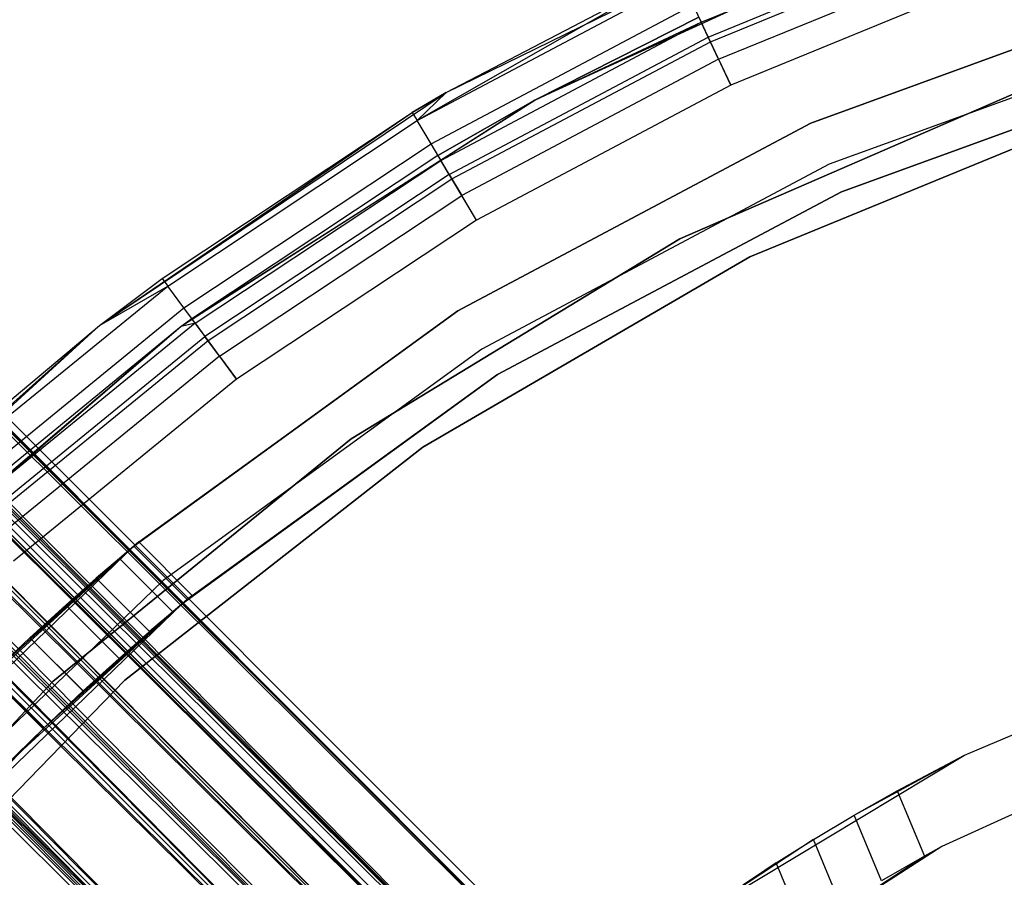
# Model space of a CAD drawing. Extents: x -28.1 to 0, y 0 to 28.1.
# Tile 163 of 215: x -15.61 to -14.838, y 15.538 to 16.211. Entities that reach past the tile are written whole.
import ezdxf

# ---------------------------------------------------------------- set-up
doc = ezdxf.new("R2010")
doc.units = 0
doc.header["$MEASUREMENT"] = 0
doc.layers.get('0').update_dxf_attribs({"color": 13, "linetype": 'CONTINUOUS'})

# ---------------------------------------------------------------- blocks, each defined once
blk = doc.blocks.new('ORTO_VIII_Z_ZAROWKA_OKAPO0')
at = {"color": 0}
for p, q in [((5.7047, 23.24317, 0.98036), (13.49655, 15.44526, 1.00374)), ((5.7047, 23.24317, 0.98036), (13.49655, 15.44526, 1.00374)), ((13.49655, 15.44526, 1.00374), (5.70571, 23.24419, 0.95663)), ((13.49655, 15.44526, 1.00374), (5.70571, 23.24419, 0.95663)), ((13.50059, 15.44931, 0.95663), (5.70571, 23.24419, 0.95663)), ((13.50059, 15.44931, 0.95663), (5.70571, 23.24419, 0.95663)), ((13.49655, 15.44526, 0.90952), (5.69667, 23.23514, 0.88682)), ((13.49655, 15.44526, 0.90952), (5.69667, 23.23514, 0.88682)), ((13.46558, 15.4143, 0.82609), (5.69667, 23.23514, 0.88682)), ((13.46558, 15.4143, 0.82609), (5.69667, 23.23514, 0.88682)), ((13.49655, 15.44526, 0.90952), (5.70167, 23.24014, 0.90952)), ((13.49655, 15.44526, 0.90952), (5.70167, 23.24014, 0.90952)), ((5.70167, 23.24014, 1.00374), (13.49655, 15.44526, 1.00374)), ((5.70167, 23.24014, 1.00374), (13.49655, 15.44526, 1.00374)), ((5.68107, 23.21955, 1.06845), (13.49655, 15.44526, 1.00374)), ((5.68107, 23.21955, 1.06845), (13.49655, 15.44526, 1.00374)), ((5.68107, 23.21955, 1.06845), (13.46558, 15.4143, 1.08716)), ((5.68107, 23.21955, 1.06845), (13.46558, 15.4143, 1.08716)), ((13.46558, 15.4143, 0.82609), (5.67071, 23.20918, 0.82609)), ((13.46558, 15.4143, 0.82609), (5.67071, 23.20918, 0.82609)), ((5.67071, 23.20918, 1.08716), (13.46558, 15.4143, 1.08716)), ((5.67071, 23.20918, 1.08716), (13.46558, 15.4143, 1.08716)), ((5.65762, 23.1961, 0.90776), (13.43433, 15.38305, 0.86525)), ((5.65762, 23.1961, 0.90776), (13.43433, 15.38305, 0.86525)), ((5.65882, 23.1973, 0.80928), (13.41076, 15.35947, 0.77257)), ((5.65882, 23.1973, 0.80928), (13.41076, 15.35947, 0.77257)), ((5.65882, 23.1973, 0.80928), (13.46558, 15.4143, 0.82609)), ((5.65882, 23.1973, 0.80928), (13.46558, 15.4143, 0.82609)), ((5.66112, 23.1996, 0.9896), (13.456, 15.40472, 0.9896)), ((5.66112, 23.1996, 0.9896), (13.456, 15.40472, 0.9896)), ((5.66112, 23.1996, 0.9896), (13.45883, 15.40755, 0.95663)), ((5.66112, 23.1996, 0.9896), (13.45883, 15.40755, 0.95663)), ((5.66112, 23.1996, 0.9896), (13.456, 15.40472, 0.92365)), ((5.66112, 23.1996, 0.9896), (13.456, 15.40472, 0.92365)), ((5.66112, 23.1996, 0.92365), (13.456, 15.40472, 0.92365)), ((5.66112, 23.1996, 0.92365), (13.456, 15.40472, 0.92365)), ((5.66112, 23.1996, 0.92365), (13.43433, 15.38305, 0.86525)), ((5.66112, 23.1996, 0.92365), (13.43433, 15.38305, 0.86525)), ((5.66324, 23.20172, 0.97324), (13.456, 15.40472, 0.92365)), ((5.66324, 23.20172, 0.97324), (13.456, 15.40472, 0.92365)), ((5.64671, 23.18518, 1.0349), (13.456, 15.40472, 0.9896)), ((5.64671, 23.18518, 1.0349), (13.456, 15.40472, 0.9896)), ((5.63945, 23.17793, 1.048), (13.43433, 15.38305, 1.048)), ((5.63945, 23.17793, 1.048), (13.43433, 15.38305, 1.048)), ((5.63945, 23.17793, 1.048), (13.456, 15.40472, 0.9896)), ((5.63945, 23.17793, 1.048), (13.456, 15.40472, 0.9896)), ((5.63945, 23.17793, 0.86525), (13.43433, 15.38305, 0.86525)), ((5.63945, 23.17793, 0.86525), (13.43433, 15.38305, 0.86525)), ((5.63945, 23.17793, 0.86525), (13.39595, 15.34467, 0.82779)), ((5.63945, 23.17793, 0.86525), (13.39595, 15.34467, 0.82779)), ((5.63113, 23.16961, 0.85349), (13.39595, 15.34467, 0.82779)), ((5.63113, 23.16961, 0.85349), (13.39595, 15.34467, 0.82779)), ((5.63121, 23.16968, 1.13093), (13.46558, 15.4143, 1.08716)), ((5.63121, 23.16968, 1.13093), (13.46558, 15.4143, 1.08716)), ((5.63121, 23.16968, 1.13093), (13.41076, 15.35947, 1.14069)), ((5.63121, 23.16968, 1.13093), (13.41076, 15.35947, 1.14069)), ((5.6118, 23.15027, 1.07864), (13.43433, 15.38305, 1.048)), ((5.6118, 23.15027, 1.07864), (13.43433, 15.38305, 1.048)), ((5.61588, 23.15435, 0.77257), (13.41076, 15.35947, 0.77257)), ((5.61588, 23.15435, 0.77257), (13.41076, 15.35947, 0.77257)), ((5.61588, 23.15435, 1.14069), (13.41076, 15.35947, 1.14069)), ((5.61588, 23.15435, 1.14069), (13.41076, 15.35947, 1.14069)), ((5.59983, 23.13831, 0.7655), (13.34462, 15.29334, 0.76121)), ((5.59983, 23.13831, 0.7655), (13.34462, 15.29334, 0.76121)), ((5.59983, 23.13831, 0.7655), (13.41076, 15.35947, 0.77257)), ((5.59983, 23.13831, 0.7655), (13.41076, 15.35947, 0.77257)), ((5.60107, 23.13955, 1.08547), (13.39595, 15.34467, 1.08547)), ((5.60107, 23.13955, 1.08547), (13.39595, 15.34467, 1.08547)), ((5.60107, 23.13955, 1.08547), (13.43433, 15.38305, 1.048)), ((5.60107, 23.13955, 1.08547), (13.43433, 15.38305, 1.048)), ((5.60107, 23.13955, 0.82779), (13.39595, 15.34467, 0.82779)), ((5.60107, 23.13955, 0.82779), (13.39595, 15.34467, 0.82779)), ((5.60107, 23.13955, 0.82779), (13.34965, 15.29837, 0.81984)), ((5.60107, 23.13955, 0.82779), (13.34965, 15.29837, 0.81984)), ((5.58984, 23.12831, 0.82284), (13.34965, 15.29837, 0.81984)), ((5.58984, 23.12831, 0.82284), (13.34965, 15.29837, 0.81984)), ((5.56652, 23.10499, 1.15348), (13.41076, 15.35947, 1.14069)), ((5.56652, 23.10499, 1.15348), (13.41076, 15.35947, 1.14069)), ((5.56652, 23.10499, 1.15348), (13.34462, 15.29334, 1.15204)), ((5.56652, 23.10499, 1.15348), (13.34462, 15.29334, 1.15204)), ((5.56652, 23.10499, 1.09442), (13.39595, 15.34467, 1.08547)), ((5.56652, 23.10499, 1.09442), (13.39595, 15.34467, 1.08547)), ((5.54974, 23.08822, 0.76121), (13.34462, 15.29334, 0.76121)), ((5.54974, 23.08822, 0.76121), (13.34462, 15.29334, 0.76121)), ((5.54974, 23.08822, 1.15204), (13.34462, 15.29334, 1.15204)), ((5.54974, 23.08822, 1.15204), (13.34462, 15.29334, 1.15204)), ((5.55477, 23.09325, 1.09342), (13.34965, 15.29837, 1.09342)), ((5.55477, 23.09325, 1.09342), (13.34965, 15.29837, 1.09342)), ((5.55477, 23.09325, 1.09342), (13.39595, 15.34467, 1.08547)), ((5.55477, 23.09325, 1.09342), (13.39595, 15.34467, 1.08547)), ((5.55477, 23.09325, 0.81984), (13.34965, 15.29837, 0.81984)), ((5.55477, 23.09325, 0.81984), (13.34965, 15.29837, 0.81984)), ((5.53321, 23.07168, 0.7655), (13.34462, 15.29334, 0.76121)), ((5.53321, 23.07168, 0.7655), (13.34462, 15.29334, 0.76121)), ((5.52124, 23.05971, 1.07864), (13.34965, 15.29837, 1.09342)), ((5.52124, 23.05971, 1.07864), (13.34965, 15.29837, 1.09342)), ((5.51117, 23.04964, 1.07003), (13.34965, 15.29837, 1.09342)), ((5.51117, 23.04964, 1.07003), (13.34965, 15.29837, 1.09342)), ((5.50183, 23.04031, 1.13093), (13.34462, 15.29334, 1.15204)), ((5.50183, 23.04031, 1.13093), (13.34462, 15.29334, 1.15204)), ((13.13429, 16.41519, 63.76495), (13.42863, 16.55942, 63.76495)), ((13.13429, 16.41519, 63.76495), (13.42863, 16.55942, 63.76495)), ((13.33459, 16.47035, 64.73243), (13.54864, 16.5582, 64.73243)), ((13.33459, 16.47035, 64.73243), (13.54864, 16.5582, 64.73243)), ((13.50358, 16.54652, 63.76495), (13.20399, 16.40919, 63.76495)), ((13.50358, 16.54652, 63.76495), (13.20399, 16.40919, 63.76495)), ((13.34003, 16.45875, 64.75159), (13.55292, 16.54613, 64.75159)), ((13.34003, 16.45875, 64.75159), (13.55292, 16.54613, 64.75159)), ((13.34177, 16.45505, 64.80076), (13.55428, 16.54227, 64.80076)), ((13.34177, 16.45505, 64.80076), (13.55428, 16.54227, 64.80076)), ((13.34817, 16.44141, 64.76439), (13.55931, 16.52807, 64.76439)), ((13.34817, 16.44141, 64.76439), (13.55931, 16.52807, 64.76439)), ((13.31597, 16.51006, 64.70983), (13.11159, 16.39319, 64.74749)), ((13.31597, 16.51006, 64.70983), (13.11159, 16.39319, 64.74749)), ((13.13429, 16.41519, 63.76495), (13.31597, 16.51006, 64.70983)), ((13.13429, 16.41519, 63.76495), (13.31597, 16.51006, 64.70983)), ((13.13429, 16.41519, 64.70983), (13.31597, 16.51006, 64.70983)), ((13.13429, 16.41519, 64.70983), (13.31597, 16.51006, 64.70983)), ((13.11159, 16.39319, 64.74749), (13.31915, 16.50328, 64.74749)), ((13.11159, 16.39319, 64.74749), (13.31915, 16.50328, 64.74749)), ((13.56686, 16.50677, 64.80825), (13.35776, 16.42095, 64.80825)), ((13.56686, 16.50677, 64.76888), (13.35776, 16.42095, 64.76888)), ((13.56686, 16.50677, 64.80825), (13.35776, 16.42095, 64.80825)), ((13.56686, 16.50677, 64.76888), (13.35776, 16.42095, 64.76888)), ((13.4206, 16.39123, 2.01962), (13.71557, 16.49859, 2.01962)), ((13.71557, 16.49859, 0.64167), (13.4206, 16.39123, 0.64167)), ((13.4206, 16.39123, 2.01962), (13.71557, 16.49859, 2.01962)), ((13.71557, 16.49859, 0.64167), (13.4206, 16.39123, 0.64167)), ((13.1225, 16.37486, 64.77942), (13.32821, 16.48396, 64.77942)), ((13.1225, 16.37486, 64.77942), (13.32821, 16.48396, 64.77942)), ((13.34177, 16.45505, 64.80076), (13.32821, 16.48396, 64.77942)), ((13.34177, 16.45505, 64.80076), (13.32821, 16.48396, 64.77942)), ((13.13019, 16.36194, 64.73243), (13.33459, 16.47035, 64.73243)), ((13.13019, 16.36194, 64.73243), (13.33459, 16.47035, 64.73243)), ((13.20399, 16.40919, 63.76495), (13.33269, 16.47441, 64.70983)), ((13.33269, 16.47441, 64.70983), (13.20399, 16.40919, 64.70983)), ((13.20399, 16.40919, 63.76495), (13.33269, 16.47441, 64.70983)), ((13.33269, 16.47441, 64.70983), (13.20399, 16.40919, 64.70983)), ((13.20399, 16.40919, 64.70983), (13.33459, 16.47035, 64.73243)), ((13.20399, 16.40919, 64.70983), (13.33459, 16.47035, 64.73243)), ((13.33269, 16.47441, 64.70983), (13.33459, 16.47035, 64.73243)), ((13.33269, 16.47441, 64.70983), (13.33459, 16.47035, 64.73243)), ((13.34003, 16.45875, 64.75159), (13.33459, 16.47035, 64.73243)), ((13.34003, 16.45875, 64.75159), (13.33459, 16.47035, 64.73243)), ((13.72534, 16.46453, 0.64167), (13.43501, 16.35886, 0.64167)), ((13.72534, 16.46453, 0.64167), (13.43501, 16.35886, 0.64167)), ((13.72534, 16.46453, 0.70072), (13.43501, 16.35886, 0.70072)), ((13.72534, 16.46453, 0.70072), (13.43501, 16.35886, 0.70072)), ((13.13673, 16.35093, 64.75159), (13.34003, 16.45875, 64.75159)), ((13.13673, 16.35093, 64.75159), (13.34003, 16.45875, 64.75159)), ((13.13883, 16.34742, 64.80076), (13.34177, 16.45505, 64.80076)), ((13.13883, 16.34742, 64.80076), (13.34177, 16.45505, 64.80076)), ((13.34817, 16.44141, 64.76439), (13.34003, 16.45875, 64.75159)), ((13.34817, 16.44141, 64.76439), (13.34003, 16.45875, 64.75159)), ((13.35776, 16.42095, 64.80825), (13.34177, 16.45505, 64.80076)), ((13.35776, 16.42095, 64.80825), (13.34177, 16.45505, 64.80076)), ((13.34817, 16.44141, 64.76439), (13.14653, 16.33447, 64.76439)), ((13.34817, 16.44141, 64.76439), (13.14653, 16.33447, 64.76439)), ((13.34817, 16.44141, 64.76439), (13.35776, 16.42095, 64.76888)), ((13.34817, 16.44141, 64.76439), (13.35776, 16.42095, 64.76888)), ((13.73185, 16.44183, 2.01962), (13.44462, 16.33728, 2.01962)), ((13.44462, 16.33728, 0.70072), (13.73185, 16.44183, 0.70072)), ((13.73185, 16.44183, 2.01962), (13.44462, 16.33728, 2.01962)), ((13.44462, 16.33728, 0.70072), (13.73185, 16.44183, 0.70072)), ((13.35776, 16.42095, 64.80825), (13.15809, 16.31505, 64.80825)), ((13.35776, 16.42095, 64.76888), (13.15809, 16.31505, 64.76888)), ((13.35776, 16.42095, 64.80825), (13.15809, 16.31505, 64.80825)), ((13.35776, 16.42095, 64.76888), (13.15809, 16.31505, 64.76888)), ((13.31782, 16.30029, 0.70072), (13.5948, 16.4206, 0.70072)), ((13.5948, 16.4206, 0.64167), (13.31782, 16.30029, 0.64167)), ((13.31782, 16.30029, 0.70072), (13.5948, 16.4206, 0.70072)), ((13.5948, 16.4206, 0.64167), (13.31782, 16.30029, 0.64167)), ((12.86233, 16.23222, 63.76495), (13.13429, 16.41519, 63.76495)), ((12.86233, 16.23222, 63.76495), (13.13429, 16.41519, 63.76495)), ((13.20399, 16.40919, 63.76495), (12.92644, 16.2315, 63.76495)), ((13.20399, 16.40919, 63.76495), (12.92644, 16.2315, 63.76495)), ((12.93473, 16.23763, 64.70983), (13.20399, 16.40919, 63.76495)), ((12.93473, 16.23763, 64.70983), (13.20399, 16.40919, 63.76495)), ((13.13429, 16.41519, 63.76495), (13.10776, 16.39963, 64.70983)), ((13.10776, 16.39963, 64.70983), (13.13429, 16.41519, 64.70983)), ((13.13429, 16.41519, 63.76495), (13.10776, 16.39963, 64.70983)), ((13.10776, 16.39963, 64.70983), (13.13429, 16.41519, 64.70983)), ((13.13429, 16.41519, 64.70983), (13.11159, 16.39319, 64.74749)), ((13.13429, 16.41519, 64.70983), (13.11159, 16.39319, 64.74749)), ((13.20399, 16.40919, 64.70983), (13.12789, 16.3658, 64.70983)), ((13.12789, 16.3658, 64.70983), (13.20399, 16.40919, 63.76495)), ((13.12789, 16.3658, 64.70983), (13.20399, 16.40919, 63.76495)), ((13.20399, 16.40919, 64.70983), (13.12789, 16.3658, 64.70983)), ((13.20399, 16.40919, 64.70983), (13.13019, 16.36194, 64.73243)), ((13.20399, 16.40919, 64.70983), (13.13019, 16.36194, 64.73243)), ((13.13429, 16.41519, 63.76495), (13.13429, 16.41519, 64.70983)), ((13.13429, 16.41519, 63.76495), (13.13429, 16.41519, 64.70983)), ((13.20399, 16.40919, 63.76495), (13.20399, 16.40919, 64.70983)), ((13.20399, 16.40919, 63.76495), (13.20399, 16.40919, 64.70983)), ((12.86233, 16.23222, 63.76495), (13.10776, 16.39963, 64.70983)), ((12.86233, 16.23222, 63.76495), (13.10776, 16.39963, 64.70983)), ((12.91138, 16.26933, 64.70983), (13.10776, 16.39963, 64.70983)), ((12.91138, 16.26933, 64.70983), (13.10776, 16.39963, 64.70983)), ((12.91582, 16.2633, 64.74749), (13.11159, 16.39319, 64.74749)), ((12.91582, 16.2633, 64.74749), (13.11159, 16.39319, 64.74749)), ((13.10776, 16.39963, 64.70983), (13.11159, 16.39319, 64.74749)), ((13.10776, 16.39963, 64.70983), (13.11159, 16.39319, 64.74749)), ((13.1225, 16.37486, 64.77942), (13.11159, 16.39319, 64.74749)), ((13.1225, 16.37486, 64.77942), (13.11159, 16.39319, 64.74749)), ((13.64713, 16.39907, 1.96056), (13.37259, 16.28609, 1.96056)), ((13.37259, 16.28609, 2.01962), (13.64713, 16.39907, 2.01962)), ((13.37259, 16.28609, 2.01962), (13.64713, 16.39907, 2.01962)), ((13.64713, 16.39907, 1.96056), (13.37259, 16.28609, 1.96056)), ((13.14344, 16.24386, 2.01962), (13.4206, 16.39123, 2.01962)), ((13.4206, 16.39123, 0.64167), (13.14344, 16.24386, 0.64167)), ((13.14344, 16.24386, 2.01962), (13.4206, 16.39123, 2.01962)), ((13.4206, 16.39123, 0.64167), (13.14344, 16.24386, 0.64167)), ((13.4206, 16.39123, 2.01962), (13.4206, 16.39123, 0.64167)), ((13.4206, 16.39123, 2.01962), (13.4206, 16.39123, 0.64167)), ((12.92848, 16.24612, 64.77942), (13.1225, 16.37486, 64.77942)), ((12.92848, 16.24612, 64.77942), (13.1225, 16.37486, 64.77942)), ((13.13883, 16.34742, 64.80076), (13.1225, 16.37486, 64.77942)), ((13.13883, 16.34742, 64.80076), (13.1225, 16.37486, 64.77942)), ((13.12789, 16.3658, 64.70983), (12.93473, 16.23763, 64.70983)), ((13.12789, 16.3658, 64.70983), (12.93473, 16.23763, 64.70983)), ((13.12789, 16.3658, 64.70983), (13.13019, 16.36194, 64.73243)), ((13.12789, 16.3658, 64.70983), (13.13019, 16.36194, 64.73243)), ((12.93739, 16.23401, 64.73243), (13.13019, 16.36194, 64.73243)), ((12.93739, 16.23401, 64.73243), (13.13019, 16.36194, 64.73243)), ((13.13673, 16.35093, 64.75159), (13.13019, 16.36194, 64.73243)), ((13.13673, 16.35093, 64.75159), (13.13019, 16.36194, 64.73243)), ((13.43501, 16.35886, 0.64167), (13.16221, 16.21382, 0.64167)), ((13.43501, 16.35886, 0.64167), (13.16221, 16.21382, 0.64167)), ((13.43501, 16.35886, 0.70072), (13.16221, 16.21382, 0.70072)), ((13.43501, 16.35886, 0.70072), (13.16221, 16.21382, 0.70072)), ((13.43501, 16.35886, 0.64167), (13.43501, 16.35886, 0.70072)), ((13.43501, 16.35886, 0.64167), (13.43501, 16.35886, 0.70072)), ((13.13673, 16.35093, 64.75159), (12.94499, 16.22371, 64.75159)), ((13.13673, 16.35093, 64.75159), (12.94499, 16.22371, 64.75159)), ((12.94741, 16.22041, 64.80076), (13.13883, 16.34742, 64.80076)), ((12.94741, 16.22041, 64.80076), (13.13883, 16.34742, 64.80076)), ((13.13673, 16.35093, 64.75159), (13.14653, 16.33447, 64.76439)), ((13.13673, 16.35093, 64.75159), (13.14653, 16.33447, 64.76439)), ((13.15809, 16.31505, 64.80825), (13.13883, 16.34742, 64.80076)), ((13.15809, 16.31505, 64.80825), (13.13883, 16.34742, 64.80076)), ((12.95635, 16.20828, 64.76439), (13.14653, 16.33447, 64.76439)), ((12.95635, 16.20828, 64.76439), (13.14653, 16.33447, 64.76439)), ((13.15809, 16.31505, 64.76888), (13.14653, 16.33447, 64.76439)), ((13.15809, 16.31505, 64.76888), (13.14653, 16.33447, 64.76439)), ((13.44462, 16.33728, 2.01962), (13.17473, 16.19378, 2.01962)), ((13.17473, 16.19378, 0.70072), (13.44462, 16.33728, 0.70072)), ((13.44462, 16.33728, 2.01962), (13.17473, 16.19378, 2.01962)), ((13.17473, 16.19378, 0.70072), (13.44462, 16.33728, 0.70072)), ((13.44462, 16.33728, 2.01962), (13.44462, 16.33728, 0.70072)), ((13.44462, 16.33728, 2.01962), (13.44462, 16.33728, 0.70072)), ((13.15809, 16.31505, 64.80825), (12.96975, 16.19008, 64.80825)), ((13.15809, 16.31505, 64.76888), (12.96975, 16.19008, 64.76888)), ((13.15809, 16.31505, 64.80825), (12.96975, 16.19008, 64.80825)), ((13.15809, 16.31505, 64.76888), (12.96975, 16.19008, 64.76888)), ((13.05979, 16.14338, 0.70072), (13.31782, 16.30029, 0.70072)), ((13.31782, 16.30029, 0.64167), (13.05979, 16.14338, 0.64167)), ((13.05979, 16.14338, 0.70072), (13.31782, 16.30029, 0.70072)), ((13.31782, 16.30029, 0.64167), (13.05979, 16.14338, 0.64167)), ((13.31782, 16.30029, 0.70072), (13.31782, 16.30029, 0.64167)), ((13.31782, 16.30029, 0.70072), (13.31782, 16.30029, 0.64167)), ((13.37259, 16.28609, 1.96056), (13.11599, 16.13677, 1.96056)), ((13.11599, 16.13677, 2.01962), (13.37259, 16.28609, 2.01962)), ((13.11599, 16.13677, 2.01962), (13.37259, 16.28609, 2.01962)), ((13.37259, 16.28609, 1.96056), (13.11599, 16.13677, 1.96056)), ((13.37259, 16.28609, 1.96056), (13.37259, 16.28609, 2.01962)), ((13.37259, 16.28609, 1.96056), (13.37259, 16.28609, 2.01962)), ((12.86233, 16.23222, 63.76495), (12.91138, 16.26933, 64.70983)), ((12.86233, 16.23222, 64.70983), (12.91138, 16.26933, 64.70983)), ((12.86233, 16.23222, 63.76495), (12.91138, 16.26933, 64.70983)), ((12.86233, 16.23222, 64.70983), (12.91138, 16.26933, 64.70983)), ((12.91138, 16.26933, 64.70983), (12.91582, 16.2633, 64.74749)), ((12.91138, 16.26933, 64.70983), (12.91582, 16.2633, 64.74749)), ((12.73373, 16.11484, 64.74749), (12.91582, 16.2633, 64.74749)), ((12.73373, 16.11484, 64.74749), (12.91582, 16.2633, 64.74749)), ((12.86233, 16.23222, 64.70983), (12.91582, 16.2633, 64.74749)), ((12.86233, 16.23222, 64.70983), (12.91582, 16.2633, 64.74749)), ((12.92848, 16.24612, 64.77942), (12.91582, 16.2633, 64.74749)), ((12.92848, 16.24612, 64.77942), (12.91582, 16.2633, 64.74749)), ((12.748, 16.09898, 64.77942), (12.92848, 16.24612, 64.77942)), ((12.748, 16.09898, 64.77942), (12.92848, 16.24612, 64.77942)), ((12.94741, 16.22041, 64.80076), (12.92848, 16.24612, 64.77942)), ((12.94741, 16.22041, 64.80076), (12.92848, 16.24612, 64.77942)), ((12.88919, 16.05911, 0.91179), (13.14344, 16.24386, 0.64167)), ((12.88919, 16.05911, 0.91179), (13.14344, 16.24386, 0.64167)), ((12.88923, 16.05914, 1.00124), (13.14344, 16.24386, 0.64167)), ((12.88923, 16.05914, 1.00124), (13.14344, 16.24386, 0.64167)), ((13.14344, 16.24386, 0.64167), (12.88948, 16.05936, 0.64167)), ((12.88948, 16.05936, 2.01962), (13.14344, 16.24386, 2.01962)), ((12.88948, 16.05936, 2.01962), (13.14344, 16.24386, 2.01962)), ((13.14344, 16.24386, 0.64167), (12.88948, 16.05936, 0.64167)), ((12.89309, 16.06238, 0.95663), (13.14344, 16.24386, 0.64167)), ((12.89309, 16.06238, 0.95663), (13.14344, 16.24386, 0.64167)), ((13.14344, 16.24386, 2.01962), (13.14344, 16.24386, 0.64167)), ((13.14344, 16.24386, 2.01962), (13.14344, 16.24386, 0.64167)), ((12.61782, 16.01392, 63.76495), (12.86233, 16.23222, 63.76495)), ((12.61782, 16.01392, 63.76495), (12.86233, 16.23222, 63.76495)), ((12.92644, 16.2315, 63.76495), (12.67632, 16.01691, 63.76495)), ((12.92644, 16.2315, 63.76495), (12.67632, 16.01691, 63.76495)), ((12.72871, 16.12041, 64.70983), (12.86233, 16.23222, 63.76495)), ((12.72871, 16.12041, 64.70983), (12.86233, 16.23222, 63.76495)), ((12.72871, 16.12041, 64.70983), (12.86233, 16.23222, 64.70983)), ((12.72871, 16.12041, 64.70983), (12.86233, 16.23222, 64.70983)), ((12.86233, 16.23222, 64.70983), (12.73373, 16.11484, 64.74749)), ((12.86233, 16.23222, 64.70983), (12.73373, 16.11484, 64.74749)), ((12.92644, 16.2315, 63.76495), (12.75506, 16.09115, 64.70983)), ((12.92644, 16.2315, 64.70983), (12.75506, 16.09115, 64.70983)), ((12.92644, 16.2315, 63.76495), (12.75506, 16.09115, 64.70983)), ((12.92644, 16.2315, 64.70983), (12.75506, 16.09115, 64.70983)), ((12.93739, 16.23401, 64.73243), (12.75807, 16.08781, 64.73243)), ((12.93739, 16.23401, 64.73243), (12.75807, 16.08781, 64.73243)), ((12.92644, 16.2315, 64.70983), (12.75807, 16.08781, 64.73243)), ((12.92644, 16.2315, 64.70983), (12.75807, 16.08781, 64.73243)), ((12.86233, 16.23222, 64.70983), (12.86233, 16.23222, 63.76495)), ((12.86233, 16.23222, 64.70983), (12.86233, 16.23222, 63.76495)), ((12.93473, 16.23763, 64.70983), (12.92644, 16.2315, 63.76495)), ((12.93473, 16.23763, 64.70983), (12.92644, 16.2315, 63.76495)), ((12.93473, 16.23763, 64.70983), (12.92644, 16.2315, 64.70983)), ((12.93473, 16.23763, 64.70983), (12.92644, 16.2315, 64.70983)), ((12.93739, 16.23401, 64.73243), (12.92644, 16.2315, 64.70983)), ((12.93739, 16.23401, 64.73243), (12.92644, 16.2315, 64.70983)), ((12.92644, 16.2315, 64.70983), (12.92644, 16.2315, 63.76495)), ((12.92644, 16.2315, 64.70983), (12.92644, 16.2315, 63.76495)), ((12.93739, 16.23401, 64.73243), (12.93473, 16.23763, 64.70983)), ((12.93739, 16.23401, 64.73243), (12.93473, 16.23763, 64.70983)), ((12.93739, 16.23401, 64.73243), (12.94499, 16.22371, 64.75159)), ((12.93739, 16.23401, 64.73243), (12.94499, 16.22371, 64.75159)), ((12.76663, 16.0783, 64.75159), (12.94499, 16.22371, 64.75159)), ((12.76663, 16.0783, 64.75159), (12.94499, 16.22371, 64.75159)), ((12.95635, 16.20828, 64.76439), (12.94499, 16.22371, 64.75159)), ((12.95635, 16.20828, 64.76439), (12.94499, 16.22371, 64.75159)), ((12.76937, 16.07525, 64.80076), (12.94741, 16.22041, 64.80076)), ((12.76937, 16.07525, 64.80076), (12.94741, 16.22041, 64.80076)), ((12.96975, 16.19008, 64.80825), (12.94741, 16.22041, 64.80076)), ((12.96975, 16.19008, 64.80825), (12.94741, 16.22041, 64.80076)), ((12.95635, 16.20828, 64.76439), (12.77945, 16.06406, 64.76439)), ((12.95635, 16.20828, 64.76439), (12.77945, 16.06406, 64.76439)), ((13.16221, 16.21382, 0.64167), (12.91226, 16.03221, 0.64167)), ((13.16221, 16.21382, 0.64167), (12.91226, 16.03221, 0.64167)), ((13.16221, 16.21382, 0.70072), (12.91226, 16.03221, 0.70072)), ((13.16221, 16.21382, 0.70072), (12.91226, 16.03221, 0.70072)), ((12.95635, 16.20828, 64.76439), (12.96975, 16.19008, 64.76888)), ((12.95635, 16.20828, 64.76439), (12.96975, 16.19008, 64.76888)), ((13.16221, 16.21382, 0.64167), (13.16221, 16.21382, 0.70072)), ((13.16221, 16.21382, 0.64167), (13.16221, 16.21382, 0.70072)), ((12.92744, 16.01412, 0.70072), (13.17473, 16.19378, 0.70072)), ((13.17473, 16.19378, 0.70072), (12.92744, 16.01412, 2.01962)), ((13.17473, 16.19378, 2.01962), (12.92744, 16.01412, 2.01962)), ((13.17473, 16.19378, 0.70072), (12.92744, 16.01412, 2.01962)), ((13.17473, 16.19378, 2.01962), (12.92744, 16.01412, 2.01962)), ((12.92744, 16.01412, 0.70072), (13.17473, 16.19378, 0.70072)), ((13.17473, 16.19378, 0.70072), (12.93111, 16.01719, 0.91179)), ((13.17473, 16.19378, 0.70072), (12.93111, 16.01719, 0.91179)), ((12.93115, 16.01722, 1.00124), (13.17473, 16.19378, 0.70072)), ((12.93115, 16.01722, 1.00124), (13.17473, 16.19378, 0.70072)), ((12.93502, 16.02045, 0.95663), (13.17473, 16.19378, 0.70072)), ((12.93502, 16.02045, 0.95663), (13.17473, 16.19378, 0.70072)), ((13.17473, 16.19378, 2.01962), (13.17473, 16.19378, 0.70072)), ((13.17473, 16.19378, 2.01962), (13.17473, 16.19378, 0.70072)), ((12.96975, 16.19008, 64.80825), (12.79458, 16.04726, 64.80825)), ((12.96975, 16.19008, 64.76888), (12.79458, 16.04726, 64.76888)), ((12.96975, 16.19008, 64.80825), (12.79458, 16.04726, 64.80825)), ((12.96975, 16.19008, 64.76888), (12.79458, 16.04726, 64.76888)), ((12.82554, 15.9528, 0.70072), (13.05979, 16.14338, 0.70072)), ((13.05979, 16.14338, 0.64167), (12.82554, 15.9528, 0.64167)), ((12.82554, 15.9528, 0.70072), (13.05979, 16.14338, 0.70072)), ((13.05979, 16.14338, 0.64167), (12.82554, 15.9528, 0.64167)), ((13.05979, 16.14338, 0.70072), (13.05979, 16.14338, 0.64167)), ((13.05979, 16.14338, 0.70072), (13.05979, 16.14338, 0.64167)), ((13.11599, 16.13677, 1.96056), (12.88211, 15.9539, 1.96056)), ((12.88211, 15.9539, 2.01962), (13.11599, 16.13677, 2.01962)), ((12.88211, 15.9539, 2.01962), (13.11599, 16.13677, 2.01962)), ((13.11599, 16.13677, 1.96056), (12.88211, 15.9539, 1.96056)), ((13.11599, 16.13677, 1.96056), (13.11599, 16.13677, 2.01962)), ((13.11599, 16.13677, 1.96056), (13.11599, 16.13677, 2.01962)), ((12.88919, 16.05911, 0.91179), (12.89309, 16.06238, 0.95663)), ((12.88919, 16.05911, 0.91179), (12.89309, 16.06238, 0.95663)), ((12.89309, 16.06238, 0.95663), (12.88923, 16.05914, 1.00124)), ((12.89309, 16.06238, 0.95663), (12.88923, 16.05914, 1.00124)), ((12.93502, 16.02045, 0.95663), (12.89309, 16.06238, 0.95663)), ((12.93502, 16.02045, 0.95663), (12.89309, 16.06238, 0.95663)), ((12.88948, 16.05936, 0.64167), (12.66368, 15.8413, 0.64167)), ((12.66368, 15.8413, 2.01962), (12.88948, 16.05936, 2.01962)), ((12.66368, 15.8413, 2.01962), (12.88948, 16.05936, 2.01962)), ((12.88948, 16.05936, 0.64167), (12.66368, 15.8413, 0.64167)), ((12.74476, 15.92674, 0.75584), (12.88948, 16.05936, 0.64167)), ((12.74476, 15.92674, 0.75584), (12.88948, 16.05936, 0.64167)), ((12.77667, 15.95803, 0.76087), (12.88948, 16.05936, 0.64167)), ((12.77667, 15.95803, 0.76087), (12.88948, 16.05936, 0.64167)), ((12.77667, 15.95803, 1.15238), (12.88948, 16.05936, 2.01962)), ((12.77667, 15.95803, 1.15238), (12.88948, 16.05936, 2.01962)), ((12.80752, 15.98712, 1.13756), (12.88948, 16.05936, 2.01962)), ((12.80752, 15.98712, 1.13756), (12.88948, 16.05936, 2.01962)), ((12.80762, 15.98721, 0.77576), (12.88948, 16.05936, 0.64167)), ((12.80762, 15.98721, 0.77576), (12.88948, 16.05936, 0.64167)), ((12.83575, 16.0128, 0.79965), (12.88948, 16.05936, 0.64167)), ((12.83575, 16.0128, 0.79965), (12.88948, 16.05936, 0.64167)), ((12.83575, 16.0128, 1.11361), (12.88948, 16.05936, 2.01962)), ((12.83575, 16.0128, 1.11361), (12.88948, 16.05936, 2.01962)), ((12.85961, 16.03384, 0.83138), (12.88948, 16.05936, 0.64167)), ((12.85961, 16.03384, 0.83138), (12.88948, 16.05936, 0.64167)), ((12.85964, 16.03387, 1.08182), (12.88948, 16.05936, 2.01962)), ((12.85964, 16.03387, 1.08182), (12.88948, 16.05936, 2.01962)), ((12.88948, 16.05936, 0.64167), (12.87783, 16.04951, 0.86951)), ((12.88948, 16.05936, 0.64167), (12.87783, 16.04951, 0.86951)), ((12.88948, 16.05936, 2.01962), (12.87783, 16.04951, 1.04375)), ((12.88948, 16.05936, 2.01962), (12.87783, 16.04951, 1.04375)), ((12.88923, 16.05914, 1.00124), (12.87783, 16.04951, 1.04375)), ((12.88923, 16.05914, 1.00124), (12.87783, 16.04951, 1.04375)), ((12.87783, 16.04951, 0.86951), (12.88919, 16.05911, 0.91179)), ((12.87783, 16.04951, 0.86951), (12.88919, 16.05911, 0.91179)), ((12.88919, 16.05911, 0.91179), (12.88948, 16.05936, 0.64167)), ((12.88919, 16.05911, 0.91179), (12.88948, 16.05936, 0.64167)), ((12.88919, 16.05911, 0.91179), (12.93111, 16.01719, 0.91179)), ((12.88919, 16.05911, 0.91179), (12.93111, 16.01719, 0.91179)), ((12.88948, 16.05936, 2.01962), (12.88923, 16.05914, 1.00124)), ((12.88948, 16.05936, 2.01962), (12.88923, 16.05914, 1.00124)), ((12.93115, 16.01722, 1.00124), (12.88923, 16.05914, 1.00124)), ((12.93115, 16.01722, 1.00124), (12.88923, 16.05914, 1.00124)), ((12.85961, 16.03384, 0.83138), (12.87783, 16.04951, 0.86951)), ((12.85961, 16.03384, 0.83138), (12.87783, 16.04951, 0.86951)), ((12.87783, 16.04951, 1.04375), (12.85964, 16.03387, 1.08182)), ((12.87783, 16.04951, 1.04375), (12.85964, 16.03387, 1.08182)), ((12.91973, 16.00762, 1.04375), (12.87783, 16.04951, 1.04375)), ((12.91973, 16.00762, 1.04375), (12.87783, 16.04951, 1.04375)), ((12.91973, 16.00762, 0.86951), (12.87783, 16.04951, 0.86951)), ((12.91973, 16.00762, 0.86951), (12.87783, 16.04951, 0.86951)), ((12.91226, 16.03221, 0.64167), (12.69001, 15.81759, 0.64167)), ((12.91226, 16.03221, 0.64167), (12.69001, 15.81759, 0.64167)), ((12.91226, 16.03221, 0.70072), (12.69001, 15.81759, 0.70072)), ((12.91226, 16.03221, 0.70072), (12.69001, 15.81759, 0.70072)), ((12.85964, 16.03387, 1.08182), (12.83575, 16.0128, 1.11361)), ((12.85964, 16.03387, 1.08182), (12.83575, 16.0128, 1.11361)), ((12.83575, 16.0128, 0.79965), (12.85961, 16.03384, 0.83138)), ((12.83575, 16.0128, 0.79965), (12.85961, 16.03384, 0.83138)), ((12.90148, 15.99198, 0.83138), (12.85961, 16.03384, 0.83138)), ((12.90148, 15.99198, 0.83138), (12.85961, 16.03384, 0.83138)), ((12.90151, 15.99201, 1.08182), (12.85964, 16.03387, 1.08182)), ((12.90151, 15.99201, 1.08182), (12.85964, 16.03387, 1.08182)), ((12.91226, 16.03221, 0.64167), (12.91226, 16.03221, 0.70072)), ((12.91226, 16.03221, 0.64167), (12.91226, 16.03221, 0.70072)), ((12.91973, 16.00762, 1.04375), (12.93115, 16.01722, 1.00124)), ((12.91973, 16.00762, 1.04375), (12.93115, 16.01722, 1.00124)), ((12.93111, 16.01719, 0.91179), (12.91973, 16.00762, 0.86951)), ((12.93111, 16.01719, 0.91179), (12.91973, 16.00762, 0.86951)), ((12.93115, 16.01722, 1.00124), (12.92744, 16.01412, 2.01962)), ((12.93115, 16.01722, 1.00124), (12.92744, 16.01412, 2.01962)), ((12.93111, 16.01719, 0.91179), (12.92744, 16.01412, 0.70072)), ((12.93111, 16.01719, 0.91179), (12.92744, 16.01412, 0.70072)), ((12.93502, 16.02045, 0.95663), (12.93111, 16.01719, 0.91179)), ((12.93502, 16.02045, 0.95663), (12.93111, 16.01719, 0.91179)), ((12.93115, 16.01722, 1.00124), (12.93502, 16.02045, 0.95663)), ((12.93115, 16.01722, 1.00124), (12.93502, 16.02045, 0.95663)), ((12.92744, 16.01412, 2.01962), (12.70757, 15.80178, 2.01962)), ((12.70757, 15.80178, 0.70072), (12.92744, 16.01412, 0.70072)), ((12.92744, 16.01412, 2.01962), (12.70757, 15.80178, 2.01962)), ((12.70757, 15.80178, 0.70072), (12.92744, 16.01412, 0.70072)), ((12.78657, 15.88504, 1.15741), (12.92744, 16.01412, 2.01962)), ((12.78657, 15.88504, 1.15741), (12.92744, 16.01412, 2.01962)), ((12.83575, 16.0128, 1.11361), (12.80752, 15.98712, 1.13756)), ((12.83575, 16.0128, 1.11361), (12.80752, 15.98712, 1.13756)), ((12.80762, 15.98721, 0.77576), (12.83575, 16.0128, 0.79965)), ((12.80762, 15.98721, 0.77576), (12.83575, 16.0128, 0.79965)), ((12.81844, 15.91626, 1.15238), (12.92744, 16.01412, 2.01962)), ((12.81844, 15.91626, 1.15238), (12.92744, 16.01412, 2.01962)), ((12.81844, 15.91626, 0.76087), (12.92744, 16.01412, 0.70072)), ((12.81844, 15.91626, 0.76087), (12.92744, 16.01412, 0.70072)), ((12.87758, 15.97098, 1.11361), (12.83575, 16.0128, 1.11361)), ((12.87758, 15.97098, 1.11361), (12.83575, 16.0128, 1.11361)), ((12.87758, 15.97098, 0.79965), (12.83575, 16.0128, 0.79965)), ((12.87758, 15.97098, 0.79965), (12.83575, 16.0128, 0.79965)), ((12.92744, 16.01412, 2.01962), (12.84931, 15.94533, 1.13756)), ((12.92744, 16.01412, 2.01962), (12.84931, 15.94533, 1.13756)), ((12.84941, 15.94542, 0.77576), (12.92744, 16.01412, 0.70072)), ((12.84941, 15.94542, 0.77576), (12.92744, 16.01412, 0.70072)), ((12.87758, 15.97098, 1.11361), (12.92744, 16.01412, 2.01962)), ((12.87758, 15.97098, 1.11361), (12.92744, 16.01412, 2.01962)), ((12.87758, 15.97098, 0.79965), (12.92744, 16.01412, 0.70072)), ((12.87758, 15.97098, 0.79965), (12.92744, 16.01412, 0.70072)), ((12.90148, 15.99198, 0.83138), (12.92744, 16.01412, 0.70072)), ((12.90148, 15.99198, 0.83138), (12.92744, 16.01412, 0.70072)), ((12.91973, 16.00762, 0.86951), (12.90148, 15.99198, 0.83138)), ((12.91973, 16.00762, 0.86951), (12.90148, 15.99198, 0.83138)), ((12.90151, 15.99201, 1.08182), (12.92744, 16.01412, 2.01962)), ((12.90151, 15.99201, 1.08182), (12.92744, 16.01412, 2.01962)), ((12.90151, 15.99201, 1.08182), (12.91973, 16.00762, 1.04375)), ((12.90151, 15.99201, 1.08182), (12.91973, 16.00762, 1.04375)), ((12.92744, 16.01412, 2.01962), (12.91973, 16.00762, 1.04375)), ((12.92744, 16.01412, 2.01962), (12.91973, 16.00762, 1.04375)), ((12.91973, 16.00762, 0.86951), (12.92744, 16.01412, 0.70072)), ((12.91973, 16.00762, 0.86951), (12.92744, 16.01412, 0.70072)), ((12.87758, 15.97098, 1.11361), (12.90151, 15.99201, 1.08182)), ((12.87758, 15.97098, 1.11361), (12.90151, 15.99201, 1.08182)), ((12.90148, 15.99198, 0.83138), (12.87758, 15.97098, 0.79965)), ((12.90148, 15.99198, 0.83138), (12.87758, 15.97098, 0.79965)), ((12.77667, 15.95803, 0.76087), (12.80762, 15.98721, 0.77576)), ((12.77667, 15.95803, 0.76087), (12.80762, 15.98721, 0.77576)), ((12.80752, 15.98712, 1.13756), (12.77667, 15.95803, 1.15238)), ((12.80752, 15.98712, 1.13756), (12.77667, 15.95803, 1.15238)), ((12.84931, 15.94533, 1.13756), (12.80752, 15.98712, 1.13756)), ((12.84931, 15.94533, 1.13756), (12.80752, 15.98712, 1.13756)), ((12.84941, 15.94542, 0.77576), (12.80762, 15.98721, 0.77576)), ((12.84941, 15.94542, 0.77576), (12.80762, 15.98721, 0.77576)), ((13.54127, 15.89502, 0.70072), (13.76601, 15.99041, 0.70072)), ((13.54127, 15.89502, 1.33064), (13.76601, 15.99041, 1.33064)), ((13.54127, 15.89502, 0.70072), (13.76601, 15.99041, 0.70072)), ((13.54127, 15.89502, 1.33064), (13.76601, 15.99041, 1.33064)), ((12.84931, 15.94533, 1.13756), (12.87758, 15.97098, 1.11361)), ((12.84931, 15.94533, 1.13756), (12.87758, 15.97098, 1.11361)), ((12.87758, 15.97098, 0.79965), (12.84941, 15.94542, 0.77576)), ((12.87758, 15.97098, 0.79965), (12.84941, 15.94542, 0.77576)), ((12.61942, 15.7321, 0.70072), (12.82554, 15.9528, 0.70072)), ((12.82554, 15.9528, 0.64167), (12.61942, 15.7321, 0.64167)), ((12.61942, 15.7321, 0.70072), (12.82554, 15.9528, 0.70072)), ((12.82554, 15.9528, 0.64167), (12.61942, 15.7321, 0.64167)), ((12.88211, 15.9539, 1.96056), (12.67531, 15.74089, 1.96056)), ((12.67531, 15.74089, 2.01962), (12.88211, 15.9539, 2.01962)), ((12.67531, 15.74089, 2.01962), (12.88211, 15.9539, 2.01962)), ((12.88211, 15.9539, 1.96056), (12.67531, 15.74089, 1.96056)), ((12.81844, 15.91626, 1.15238), (12.77667, 15.95803, 1.15238)), ((12.81844, 15.91626, 1.15238), (12.77667, 15.95803, 1.15238)), ((12.81844, 15.91626, 0.76087), (12.77667, 15.95803, 0.76087)), ((12.81844, 15.91626, 0.76087), (12.77667, 15.95803, 0.76087)), ((12.82554, 15.9528, 0.70072), (12.82554, 15.9528, 0.64167)), ((12.82554, 15.9528, 0.70072), (12.82554, 15.9528, 0.64167)), ((12.88211, 15.9539, 1.96056), (12.88211, 15.9539, 2.01962)), ((12.88211, 15.9539, 1.96056), (12.88211, 15.9539, 2.01962)), ((12.84941, 15.94542, 0.77576), (12.81844, 15.91626, 0.76087)), ((12.84941, 15.94542, 0.77576), (12.81844, 15.91626, 0.76087)), ((12.81844, 15.91626, 1.15238), (12.84931, 15.94533, 1.13756)), ((12.81844, 15.91626, 1.15238), (12.84931, 15.94533, 1.13756)), ((13.74346, 15.92378, 0.70072), (13.52349, 15.82332, 0.70072)), ((13.74346, 15.92378, 1.33064), (13.52349, 15.82332, 1.33064)), ((13.74346, 15.92378, 0.70072), (13.52349, 15.82332, 0.70072)), ((13.74346, 15.92378, 1.33064), (13.52349, 15.82332, 1.33064)), ((12.81844, 15.91626, 0.76087), (12.70757, 15.80178, 0.70072)), ((12.81844, 15.91626, 0.76087), (12.70757, 15.80178, 0.70072)), ((12.81844, 15.91626, 0.76087), (12.78652, 15.88498, 0.75584)), ((12.81844, 15.91626, 0.76087), (12.78652, 15.88498, 0.75584)), ((12.78657, 15.88504, 1.15741), (12.81844, 15.91626, 1.15238)), ((12.78657, 15.88504, 1.15741), (12.81844, 15.91626, 1.15238)), ((13.332, 15.76927, 0.70072), (13.54127, 15.89502, 0.70072)), ((13.332, 15.76927, 0.70072), (13.54127, 15.89502, 0.70072)), ((13.45472, 15.8478, 1.33444), (13.54127, 15.89502, 0.70072)), ((13.45472, 15.8478, 1.33444), (13.54127, 15.89502, 0.70072)), ((13.48844, 15.86695, 1.33064), (13.54127, 15.89502, 0.70072)), ((13.48844, 15.86695, 1.33064), (13.54127, 15.89502, 0.70072)), ((13.48844, 15.86695, 1.33064), (13.54127, 15.89502, 1.33064)), ((13.48844, 15.86695, 1.33064), (13.54127, 15.89502, 1.33064)), ((13.54127, 15.89502, 0.70072), (13.54127, 15.89502, 1.33064)), ((13.54127, 15.89502, 0.70072), (13.54127, 15.89502, 1.33064)), ((13.45472, 15.8478, 1.33444), (13.48844, 15.86695, 1.33064)), ((13.45472, 15.8478, 1.33444), (13.48844, 15.86695, 1.33064)), ((13.48844, 15.86695, 1.33064), (13.50968, 15.81569, 1.33064)), ((13.48844, 15.86695, 1.33064), (13.50968, 15.81569, 1.33064)), ((13.42275, 15.82871, 1.34563), (13.45472, 15.8478, 1.33444)), ((13.42275, 15.82871, 1.34563), (13.45472, 15.8478, 1.33444)), ((13.47609, 15.79644, 1.33442), (13.45472, 15.8478, 1.33444)), ((13.47609, 15.79644, 1.33442), (13.45472, 15.8478, 1.33444)), ((13.52349, 15.82332, 0.70072), (13.32005, 15.69258, 0.70072)), ((13.52349, 15.82332, 0.70072), (13.32005, 15.69258, 0.70072)), ((13.42275, 15.82871, 1.34563), (13.332, 15.76927, 0.70072)), ((13.42275, 15.82871, 1.34563), (13.332, 15.76927, 0.70072)), ((13.39348, 15.81041, 1.36383), (13.42275, 15.82871, 1.34563)), ((13.39348, 15.81041, 1.36383), (13.42275, 15.82871, 1.34563)), ((13.44411, 15.77714, 1.34563), (13.42275, 15.82871, 1.34563)), ((13.44411, 15.77714, 1.34563), (13.42275, 15.82871, 1.34563)), ((13.52349, 15.82332, 0.70072), (13.50968, 15.81569, 1.33064)), ((13.52349, 15.82332, 1.33064), (13.50968, 15.81569, 1.33064)), ((13.52349, 15.82332, 0.70072), (13.50968, 15.81569, 1.33064)), ((13.52349, 15.82332, 1.33064), (13.50968, 15.81569, 1.33064)), ((13.52349, 15.82332, 1.33064), (13.52349, 15.82332, 0.70072)), ((13.52349, 15.82332, 1.33064), (13.52349, 15.82332, 0.70072)), ((13.32005, 15.69258, 0.70072), (13.50968, 15.81569, 1.33064)), ((13.32005, 15.69258, 0.70072), (13.50968, 15.81569, 1.33064)), ((13.50968, 15.81569, 1.33064), (13.47609, 15.79644, 1.33442)), ((13.50968, 15.81569, 1.33064), (13.47609, 15.79644, 1.33442)), ((13.39348, 15.81041, 1.36383), (13.332, 15.76927, 0.70072)), ((13.39348, 15.81041, 1.36383), (13.332, 15.76927, 0.70072)), ((13.36806, 15.79386, 1.3883), (13.39348, 15.81041, 1.36383)), ((13.36806, 15.79386, 1.3883), (13.39348, 15.81041, 1.36383)), ((13.41501, 15.75873, 1.36375), (13.39348, 15.81041, 1.36383)), ((13.41501, 15.75873, 1.36375), (13.39348, 15.81041, 1.36383))]:
    blk.add_line(p, q, dxfattribs=at)

msp = doc.modelspace()

# ---------------------------------------------------------------- block references
at = {"color": 0}
msp.add_blockref('ORTO_VIII_Z_ZAROWKA_OKAPO0', (-28.41, -0.26151, -0.64167), dxfattribs=at)

doc.saveas('drawing.dxf')
